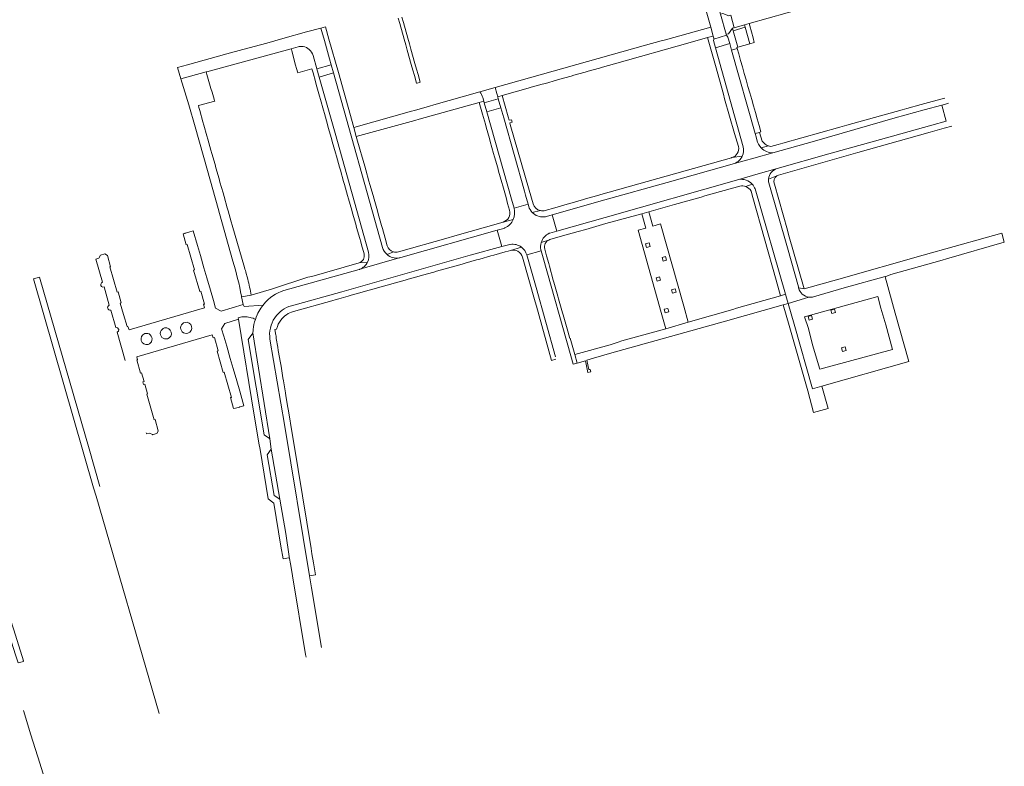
# Model space of a CAD drawing. Extents: x 152048 to 156914, y 461460 to 468786.
# Tile 149 of 256: x 156360 to 156765, y 462986 to 463293. Entities that reach past the tile are written whole.
import ezdxf

# ---------------------------------------------------------------- set-up
doc = ezdxf.new("R2010")
doc.units = 0
doc.header["$LTSCALE"] = 0.75
for name, color, linetype, lineweight in [('B-RO-VH-VERHARDING_ASFALT-GV', 251, 'CONTINUOUS', 18), ('B-RO-VH-VERHARDING_BETONSTRAATSTEEN-GV', 251, 'CONTINUOUS', 18), ('B-RO-VH-VERHARDING_SIERBESTRATING-GV', 251, 'CONTINUOUS', 18), ('B-RO-VH-VERHARDING_TEGEL-GV', 251, 'CONTINUOUS', 18)]:
    doc.layers.add(name, color=color, linetype=linetype, lineweight=lineweight)

msp = doc.modelspace()

# ---------------------------------------------------------------- linework, layer by layer
at = {"layer": 'B-RO-VH-VERHARDING_ASFALT-GV'}
msp.add_lwpolyline([(156661.703, 463236.337), (156653.774, 463234.094), (156626.057, 463226.307), (156600.477, 463219.182), (156578.723, 463212.995), (156580.629, 463206.296), (156600.589, 463211.943), (156655.502, 463227.57), (156655.523, 463227.574), (156663.547, 463229.857), (156671.28, 463232.056), (156692.563, 463238.082), (156718.835, 463245.426), (156735.007, 463249.885), (156740.951, 463251.543), (156739.119, 463258.14), (156731.897, 463256.165), (156719.969, 463252.852), (156686.639, 463243.364), (156669.525, 463238.553)], close=True, dxfattribs=at)
for points in [[(156563.048, 463215.775, -0.1768196), (156562.693, 463211.053)], [(156570.521, 463213.959, -0.1230317), (156569.082, 463216.475)], [(156575.275, 463212.145, -0.2241792), (156570.521, 463213.959)], [(156576.467, 463212.353, -0.0454217), (156575.385, 463212.15)], [(156559.09, 463207.543, -0.0566533), (156558.291, 463207.256)], [(156562.693, 463211.053, -0.1814076), (156559.259, 463207.624)], [(156574.209, 463201.581, -0.2182122), (156577.561, 463205.392)], [(156561.514, 463200.833, -0.2019569), (156566.059, 463199.697)], [(156566.059, 463199.697, -0.1650575), (156568.251, 463196.484)], [(156574.071, 463198.637, -0.1229466), (156574.209, 463201.581)], [(156499.551, 463190.605, -0.0162965), (156499.295, 463190.511)], [(156468.336, 463181.89, 0.1495237), (156460.109, 463176.24)], [(156464.579, 463170.644, -0.1771557), (156471.442, 463175.562)], [(156462.595, 463161.801, -0.1911076), (156464.579, 463170.644)], [(156455.861, 463167.168, 0.0294242), (156455.701, 463166.079)], [(156456.001, 463167.87, 0.0454798), (156455.861, 463167.168)], [(156456.275, 463168.935, 0.0302208), (156456.001, 463167.87)], [(156455.701, 463166.079, 0.0309694), (156455.625, 463165.302)]]:
    msp.add_lwpolyline(points, format="xyb", dxfattribs=at)
for points in [[(156569.082, 463216.475), (156568.825, 463217.382), (156563.048, 463215.775)], [(156575.385, 463212.15), (156575.275, 463212.145)], [(156577.77, 463205.487), (156580.629, 463206.296), (156578.723, 463212.995), (156576.467, 463212.353)], [(156558.291, 463207.256), (156556.115, 463206.639), (156558.085, 463199.945), (156560.823, 463200.698), (156561.311, 463200.803), (156561.514, 463200.833)], [(156559.259, 463207.624), (156559.09, 463207.543)], [(156471.442, 463175.562), (156492.225, 463181.338), (156545.017, 463196.352), (156558.085, 463199.945), (156556.115, 463206.639), (156516.453, 463195.39), (156516.018, 463195.298), (156515.694, 463195.235), (156499.551, 463190.605)], [(156577.561, 463205.392), (156577.77, 463205.487)], [(156568.251, 463196.484), (156574.205, 463198.161), (156574.071, 463198.637)], [(156392.58, 463101.224), (156388.122, 463116.693), (156367.752, 463187.382), (156365.193, 463186.644), (156389.988, 463100.674), (156390.989, 463097.226), (156416.928, 463007.811)], [(156499.295, 463190.511), (156468.336, 463181.89)], [(156460.109, 463176.24), (156459.734, 463175.804), (156459.684, 463175.737), (156459.642, 463175.681), (156458.805, 463174.546), (156458, 463173.27), (156457.614, 463172.568), (156457.276, 463171.844), (156456.898, 463170.906), (156456.587, 463169.99), (156456.586, 463169.977), (156456.275, 463168.935)], [(156455.625, 463165.302), (156455.585, 463164.524), (156455.583, 463164.42), (156462.503, 463120.751), (156463.142, 463116.52), (156466.6, 463095.92), (156469.054, 463081.89), (156470.493, 463072.338), (156470.602, 463071.618), (156470.992, 463069.417), (156471.819, 463064.546), (156471.844, 463064.396), (156471.848, 463064.372), (156477.248, 463032.088), (156477.432, 463030.989)], [(156483.763, 463034.948), (156479.628, 463059.526), (156478.8, 463064.467), (156468.523, 463126.688), (156462.595, 463161.801)], [(156371.072, 462977.172), (156367.87, 462987.314), (156364.202, 462998.934), (156361.08, 463008.937)]]:
    msp.add_lwpolyline(points, dxfattribs=at)
at = {"layer": 'B-RO-VH-VERHARDING_BETONSTRAATSTEEN-GV'}
for points in [[(156645.027, 463286.574), (156645.268, 463285.714), (156645.208, 463285.305), (156650.529, 463286.889), (156650.404, 463287.333), (156648.078, 463295.637), (156640.796, 463321.46), (156635.644, 463320.008), (156637.501, 463313.39), (156644, 463290.233)], [(156652.224, 463295.137), (156651.458, 463294.929), (156648.936, 463295.867), (156648.078, 463295.637), (156650.404, 463287.333), (156651.246, 463287.559), (156652.909, 463289.756), (156653.635, 463289.961)], [(156650.529, 463286.889), (156651.058, 463286.148), (156651.817, 463283.484), (156652.557, 463280.828), (156654.901, 463281.464), (156654.773, 463281.917), (156655.105, 463282.011), (156653.183, 463288.788), (156652.909, 463289.756), (156651.246, 463287.559), (156650.404, 463287.333)], [(156660.059, 463283.416), (156658.109, 463290.195), (156653.183, 463288.788), (156655.105, 463282.011)], [(156659.78, 463291.692), (156657.835, 463291.144), (156658.109, 463290.195), (156660.059, 463283.416), (156661.901, 463283.938), (156661.397, 463285.791), (156660.054, 463290.729)], [(156645.208, 463285.305), (156645.128, 463284.767), (156645.968, 463281.755), (156651.817, 463283.484), (156651.058, 463286.148), (156650.529, 463286.889)], [(156482.838, 463269.708), (156488.744, 463271.442), (156487.816, 463274.745), (156481.872, 463273.127)], [(156557.6, 463257.059), (156556.575, 463260.684), (156550.81, 463259.052), (156551.827, 463255.456)], [(156558.783, 463252.879), (156557.6, 463257.059), (156551.827, 463255.456), (156562.018, 463219.417), (156563.048, 463215.775), (156568.825, 463217.382), (156567.788, 463221.049), (156567.323, 463222.694)], [(156685.845, 463159.457), (156688.854, 463149.439), (156718.858, 463157.577), (156716.09, 463167.79), (156714.001, 463174.559), (156712.73, 463179.399), (156682.627, 463171.057), (156684.192, 463166.168)], [(156685.845, 463159.457), (156684.192, 463166.168), (156682.627, 463171.057), (156712.73, 463179.399), (156714.001, 463174.559), (156716.09, 463167.79), (156718.858, 463157.577), (156688.854, 463149.439)], [(156684.471, 463169.66), (156684.074, 463171.107), (156685.52, 463171.504), (156685.917, 463170.057)], [(156694.938, 463174.196), (156695.335, 463172.75), (156693.889, 463172.353), (156693.492, 463173.799)], [(156455.583, 463164.42), (156455.527, 463164.281), (156453.66, 463161.732), (156460.157, 463122.476), (156462.396, 463120.909), (156462.503, 463120.751)], [(156697.833, 463158.226), (156699.279, 463158.623), (156699.676, 463157.176), (156698.23, 463156.779)]]:
    msp.add_lwpolyline(points, close=True, dxfattribs=at)
for points in [[(156652.224, 463295.137), (156653.635, 463289.961), (156657.835, 463291.144), (156659.78, 463291.692), (156683.218, 463298.283)], [(156480.318, 463278.627), (156481.872, 463273.127), (156487.816, 463274.745), (156487.121, 463277.221), (156484.987, 463284.742), (156483.529, 463289.882), (156477.689, 463288.275), (156467.872, 463285.573), (156461.267, 463283.706), (156451.414, 463281.004), (156444.783, 463279.284), (156428.627, 463274.799), (156424.519, 463273.666), (156425.958, 463268.944), (156436.298, 463271.787), (156436.614, 463271.874), (156471.311, 463281.349)], [(156471.311, 463281.349), (156474.144, 463282.12)], [(156663.027, 463243.887), (156662.684, 463245.168), (156662.32, 463246.448), (156652.557, 463280.828), (156651.817, 463283.484), (156645.968, 463281.755), (156657.352, 463241)], [(156488.744, 463271.442), (156482.838, 463269.708), (156489.352, 463246.649), (156503.098, 463197.638)], [(156508.912, 463199.615), (156488.744, 463271.442)], [(156550.188, 463261.251), (156550.6, 463259.795), (156550.81, 463259.052), (156556.575, 463260.684), (156556.309, 463261.623), (156555.955, 463262.875), (156555.241, 463265.401), (156548.965, 463263.609)], [(156653.774, 463234.094), (156661.703, 463236.337), (156669.525, 463238.553)], [(156671.28, 463232.056), (156663.547, 463229.857), (156655.523, 463227.574)], [(156662.315, 463223.638), (156674.763, 463180.309), (156675.19, 463178.824), (156675.841, 463176.537), (156684.402, 463179.142)], [(156680.065, 463183.354), (156675.556, 463199.427), (156667.867, 463226.108)], [(156429.133, 463205.846), (156427.679, 463205.425), (156427.528, 463205.381), (156426.834, 463205.182), (156428.138, 463200.612), (156428.516, 463200.746), (156431.533, 463190.334), (156431.155, 463190.201), (156433.669, 463181.486), (156434.075, 463181.596), (156435.612, 463176.284), (156435.207, 463176.174), (156435.596, 463174.726), (156404.594, 463165.655), (156404.147, 463167.088), (156403.763, 463167.014), (156402.314, 463172.022), (156402.254, 463172.004), (156400.897, 463176.674), (156401.375, 463176.813), (156400.066, 463181.261), (156399.687, 463181.127), (156396.641, 463191.531), (156397.01, 463191.662), (156395.7, 463196.276), (156394.64, 463196.899), (156392.798, 463196.382), (156392.787, 463196.362), (156392.169, 463195.175), (156390.916, 463194.792), (156393.692, 463185.227)], [(156411.638, 463123.336), (156411.746, 463122.94), (156411.779, 463122.821), (156413.052, 463123.202), (156414.301, 463122.547), (156414.308, 463122.522), (156416.113, 463123.146), (156416.626, 463124.098), (156415.284, 463128.793), (156414.886, 463128.654), (156411.845, 463139.193), (156412.24, 463139.301), (156411.069, 463143.307), (156410.55, 463143.156), (156410.236, 463144.232), (156410.754, 463144.384), (156409.715, 463147.94), (156409.32, 463147.832), (156407.748, 463153.27), (156408.124, 463153.372), (156407.797, 463154.578), (156438.826, 463163.626), (156439.214, 463162.341), (156439.727, 463162.482), (156441.299, 463157.045), (156440.805, 463156.879), (156443.337, 463148.139), (156443.779, 463148.228), (156446.714, 463137.887), (156446.338, 463137.785), (156447.606, 463133.233), (156448.425, 463133.459), (156449.978, 463133.887), (156450.15, 463133.934), (156451.85, 463134.434), (156450.139, 463140.404), (156448.92, 463144.657), (156447.451, 463149.698), (156446.24, 463153.907), (156444.775, 463158.912), (156443.574, 463163.103), (156442.689, 463166.033), (156443.946, 463168.308), (156449.589, 463170.012), (156449.476, 463170.604), (156450.96, 463170.977), (156451.471, 463171.021), (156452.24, 463171.039), (156452.623, 463171.026), (156453.263, 463170.973), (156453.769, 463170.901), (156454.396, 463170.777), (156454.889, 463170.648), (156455.623, 463170.408), (156456.098, 463170.217), (156456.587, 463169.99), (156456.898, 463170.906), (156457.276, 463171.844), (156457.614, 463172.568), (156458, 463173.27), (156458.805, 463174.546), (156459.642, 463175.681), (156459.684, 463175.737), (156459.734, 463175.804), (156451.898, 463175.301), (156451.607, 463176.105), (156442.436, 463173.321), (156440.224, 463174.564), (156439.314, 463177.684), (156438.133, 463181.969), (156438.066, 463182.008), (156436.634, 463187.007), (156435.432, 463191.182), (156433.973, 463196.225), (156432.78, 463200.367), (156431.015, 463206.379), (156429.133, 463205.846)], [(156499.551, 463190.605), (156515.694, 463195.235)], [(156587.365, 463151.483), (156586.37, 463155.014), (156575.004, 463195.329), (156574.205, 463198.161), (156568.251, 463196.484), (156569.082, 463193.644), (156572.183, 463183.045), (156580.137, 463154.573)], [(156689.776, 463142.458), (156725.594, 463152.584), (156719.961, 463172.519), (156715.827, 463187.514), (156715.8, 463187.615), (156698.971, 463182.958), (156686.277, 463179.252)], [(156394.285, 463183.316), (156396.442, 463175.8)], [(156684.402, 463179.142), (156675.841, 463176.537), (156678.271, 463167.986), (156685.841, 463141.346), (156689.776, 463142.458)], [(156397.021, 463173.823), (156399.113, 463166.59), (156399.889, 463166.493), (156400.36, 463165.87), (156400.258, 463165.128), (156399.668, 463164.671), (156403.038, 463153.025)]]:
    msp.add_lwpolyline(points, dxfattribs=at)
for points in [[(156474.144, 463282.12, -0.1020596), (156476.182, 463282.238)], [(156476.182, 463282.238, -0.2957251), (156480.318, 463278.627)], [(156548.965, 463263.609, -0.1158464), (156550.188, 463261.251)], [(156664.793, 463240.525, -0.1474651), (156663.027, 463243.887)], [(156657.352, 463241, -0.1666314), (156657, 463237.183)], [(156669.525, 463238.553, -0.202869), (156664.793, 463240.525)], [(156657, 463237.183, -0.1961999), (156653.774, 463234.094)], [(156667.792, 463227.746, -0.2910831), (156671.28, 463232.056)], [(156655.523, 463227.574, -0.2485394), (156661.087, 463225.593)], [(156667.867, 463226.108, -0.0799756), (156667.792, 463227.746)], [(156661.087, 463225.593, -0.0920569), (156662.315, 463223.638)], [(156510.766, 463196.667, -0.1465881), (156508.912, 463199.615)], [(156503.098, 463197.638, -0.1840116), (156502.752, 463193.519)], [(156515.694, 463195.235, -0.221628), (156510.766, 463196.667)], [(156502.752, 463193.519, -0.1937811), (156499.551, 463190.605)], [(156393.692, 463185.227, 1.0145501), (156394.285, 463183.316)], [(156680.155, 463182.909, -0.0220256), (156680.065, 463183.354)], [(156684.402, 463179.142, -0.3087084), (156680.155, 463182.909)], [(156686.277, 463179.252, -0.0938877), (156684.402, 463179.142)], [(156396.442, 463175.8, 0.9231863), (156397.021, 463173.823)], [(156428.79, 463164.296, -1.047516), (156427.634, 463168.737)], [(156427.634, 463168.737, -0.9624217), (156428.79, 463164.296)], [(156412.41, 463159.677, -0.9536934), (156411.056, 463164.106)], [(156411.056, 463164.106, -1.0151602), (156412.41, 463159.677)], [(156420.375, 463161.993, -1.0361605), (156419.238, 463166.424)], [(156419.238, 463166.424, -0.9643716), (156420.375, 463161.993)]]:
    msp.add_lwpolyline(points, format="xyb", dxfattribs=at)
at = {"layer": 'B-RO-VH-VERHARDING_SIERBESTRATING-GV'}
for points in [[(156427.634, 463168.737, 1.047516), (156428.79, 463164.296)], [(156428.79, 463164.296, 0.9624217), (156427.634, 463168.737)], [(156411.056, 463164.106, 0.9536934), (156412.41, 463159.677)], [(156412.41, 463159.677, 1.0151602), (156411.056, 463164.106)], [(156419.238, 463166.424, 1.0361605), (156420.375, 463161.993)], [(156420.375, 463161.993, 0.9643716), (156419.238, 463166.424)]]:
    msp.add_lwpolyline(points, format="xyb", dxfattribs=at)
at = {"layer": 'B-RO-VH-VERHARDING_TEGEL-GV'}
for points in [[(156515.353, 463293.948), (156515.99, 463291.683), (156517.8, 463285.25), (156518.436, 463282.99), (156519.071, 463280.73), (156520.722, 463274.863), (156521.363, 463272.58), (156522.005, 463270.298), (156522.892, 463267.145), (156523.111, 463267.206), (156524.178, 463267.502), (156524.409, 463267.567), (156523.515, 463270.739), (156522.881, 463272.992), (156522.246, 463275.246), (156520.586, 463281.143), (156519.949, 463283.405), (156519.312, 463285.667), (156517.495, 463292.118), (156516.858, 463294.38)], [(156510.816, 463200.308), (156509.946, 463203.404), (156508.839, 463207.342), (156508.475, 463208.638), (156507.143, 463213.374), (156506.782, 463214.659), (156505.42, 463219.502), (156505.025, 463220.908), (156503.708, 463225.541), (156503.327, 463226.873), (156501.984, 463231.58), (156501.587, 463232.973), (156500.256, 463237.638), (156499.862, 463239.018), (156498.072, 463245.293), (156497.104, 463248.932), (156490.728, 463271.555), (156486.863, 463285.266), (156485.416, 463290.402), (156483.529, 463289.882), (156484.987, 463284.742), (156487.121, 463277.221), (156487.816, 463274.745), (156488.744, 463271.442), (156508.912, 463199.615)], [(156657.352, 463241), (156645.968, 463281.755), (156645.128, 463284.767), (156645.208, 463285.305), (156645.268, 463285.714), (156645.027, 463286.574), (156642.73, 463285.924), (156645.995, 463274.467), (156649.192, 463262.621)], [(156474.144, 463282.12), (156471.311, 463281.349), (156471.409, 463281.004), (156471.534, 463280.45), (156473.139, 463274.654), (156473.542, 463273.199), (156474.023, 463271.464), (156479.847, 463273.085), (156480.303, 463271.442), (156481.307, 463267.819), (156481.651, 463266.58), (156482.955, 463261.879), (156483.332, 463260.518), (156484.564, 463256.079), (156484.961, 463254.646), (156486.237, 463250.16), (156486.573, 463248.975), (156487.875, 463244.388), (156488.225, 463243.153), (156489.546, 463238.497), (156489.916, 463237.197), (156491.213, 463232.623), (156491.578, 463231.336), (156492.887, 463226.716), (156493.241, 463225.467), (156494.517, 463220.962), (156494.895, 463219.628), (156496.225, 463214.936), (156496.595, 463213.63), (156497.857, 463209.174), (156498.248, 463207.796), (156499.537, 463203.247), (156499.934, 463201.847), (156500.273, 463200.65), (156501.314, 463196.971)], [(156503.098, 463197.638), (156489.352, 463246.649), (156482.838, 463269.708), (156481.872, 463273.127), (156480.318, 463278.627)], [(156452.107, 463191.272), (156446.995, 463208.806), (156446.643, 463210.051), (156445.336, 463214.679), (156444.982, 463215.93), (156443.672, 463220.569), (156443.272, 463221.985), (156442.004, 463226.472), (156441.634, 463227.781), (156440.36, 463232.29), (156439.975, 463233.654), (156438.68, 463238.235), (156438.293, 463239.607), (156437.001, 463244.18), (156436.638, 463245.464), (156435.298, 463249.968), (156434.893, 463251.328), (156433.671, 463255.909), (156433.333, 463257.174), (156433.124, 463257.957), (156439.871, 463259.797), (156439.79, 463260.086), (156439.374, 463261.567), (156438.764, 463263.517), (156438.31, 463265.018), (156438.263, 463265.005), (156436.611, 463270.788), (156436.298, 463271.787), (156425.958, 463268.944), (156429.228, 463258.216), (156431.775, 463249.266), (156436.818, 463231.292), (156441.203, 463215.662), (156441.81, 463213.502), (156447.297, 463193.942)], [(156520.89, 463255.617), (156497.104, 463248.932), (156498.072, 463245.293), (156522.252, 463251.856), (156524.047, 463252.427), (156548.747, 463259.27), (156550.6, 463259.795), (156550.188, 463261.251)], [(156548.965, 463263.609), (156530.08, 463258.216), (156528.31, 463257.76), (156522.021, 463255.944), (156520.89, 463255.617)], [(156563.048, 463215.775), (156562.018, 463219.417), (156551.827, 463255.456), (156550.81, 463259.052), (156550.6, 463259.795), (156548.747, 463259.27), (156550.103, 463254.439), (156551.254, 463250.34), (156551.625, 463249.019), (156552.928, 463244.379), (156553.276, 463243.141), (156554.653, 463238.234), (156555.033, 463236.88), (156556.308, 463232.339), (156556.705, 463230.924), (156558.008, 463226.281), (156558.368, 463225.002), (156559.739, 463220.117), (156560.1, 463218.832), (156560.416, 463217.707), (156561.208, 463214.883)], [(156561.948, 463252.161), (156560.977, 463251.917), (156560.604, 463253.293), (156558.198, 463262.156), (156556.309, 463261.623), (156556.575, 463260.684), (156557.6, 463257.059), (156558.783, 463252.879), (156567.323, 463222.694), (156567.788, 463221.049), (156568.825, 463217.382), (156569.082, 463216.475)], [(156649.192, 463262.621), (156649.725, 463260.736), (156649.73, 463260.737), (156653.754, 463246.496), (156655.417, 463241.064)], [(156740.212, 463260.882), (156740.153, 463261.076), (156730.656, 463258.379), (156724.679, 463256.735), (156722.855, 463256.259), (156699.97, 463249.965), (156697.067, 463249.119), (156673.612, 463242.536), (156671.757, 463242.001), (156668.705, 463241.158)], [(156669.525, 463238.553), (156686.639, 463243.364), (156719.969, 463252.852), (156731.897, 463256.165), (156739.119, 463258.14), (156741.609, 463258.865), (156741.866, 463258.957)], [(156570.861, 463217.547), (156569.218, 463223.208), (156561.481, 463250.138), (156561.277, 463250.847), (156562.244, 463251.139), (156561.948, 463252.161)], [(156740.951, 463251.543), (156735.007, 463249.885), (156718.835, 463245.426), (156692.563, 463238.082), (156671.28, 463232.056)], [(156671.917, 463229.335), (156704.517, 463238.674), (156734.287, 463247.018), (156740.131, 463248.654), (156743.164, 463249.502)], [(156665.198, 463243.359), (156664.049, 463246.938), (156662.32, 463246.448), (156662.684, 463245.168), (156663.027, 463243.887)], [(156667.753, 463241.378), (156664.793, 463240.525)], [(156664.793, 463240.525), (156667.753, 463241.378)], [(156657, 463237.183), (156652.684, 463236.542), (156652.536, 463236.499), (156598.816, 463221.355), (156597.577, 463221.001), (156592.902, 463219.664), (156591.633, 463219.301), (156586.999, 463217.975), (156585.836, 463217.643), (156581.197, 463216.316), (156579.828, 463215.924), (156575.853, 463214.787)], [(156652.684, 463236.542), (156657, 463237.183)], [(156576.467, 463212.353), (156578.723, 463212.995), (156600.477, 463219.182), (156626.057, 463226.307), (156653.774, 463234.094)], [(156655.523, 463227.574), (156655.502, 463227.57), (156600.589, 463211.943), (156580.629, 463206.296)], [(156667.792, 463227.746), (156671.22, 463228.993)], [(156671.22, 463228.993), (156667.792, 463227.746)], [(156574.209, 463201.581), (156577.608, 463202.73), (156577.689, 463202.758), (156577.815, 463202.798), (156583.046, 463204.293), (156589.432, 463206.118), (156592.547, 463207.008), (156594.022, 463207.429), (156600.842, 463209.378), (156615.584, 463213.477), (156618.457, 463214.29), (156629.113, 463217.288), (156640.127, 463220.309), (156641.535, 463220.76), (156655.993, 463224.852)], [(156661.087, 463225.593), (156658.455, 463224.622)], [(156658.455, 463224.622), (156661.087, 463225.593)], [(156660.573, 463222.805), (156661.305, 463220.191), (156670.863, 463186.061), (156672.644, 463179.703), (156674.763, 463180.309), (156662.315, 463223.638)], [(156667.867, 463226.108), (156675.556, 463199.427), (156680.065, 463183.354)], [(156682.404, 463182.537), (156676.069, 463204.839), (156675.594, 463206.634), (156670.213, 463225.642)], [(156570.521, 463213.959), (156573.927, 463214.732)], [(156573.927, 463214.732), (156570.521, 463213.959)], [(156575.275, 463212.145), (156575.385, 463212.15)], [(156562.693, 463211.053), (156558.503, 463210.036), (156537.677, 463204.074), (156535.91, 463203.539), (156515.419, 463197.732)], [(156556.115, 463206.639), (156558.291, 463207.256)], [(156558.503, 463210.036), (156562.693, 463211.053)], [(156559.09, 463207.543), (156559.259, 463207.624)], [(156515.694, 463195.235), (156516.018, 463195.298), (156516.453, 463195.39), (156556.115, 463206.639)], [(156580.629, 463206.296), (156577.77, 463205.487), (156577.561, 463205.392)], [(156739.29, 463194.365), (156740.969, 463194.93), (156764.827, 463201.744), (156763.761, 463205.456), (156760.441, 463204.525), (156756.972, 463203.552), (156731.495, 463196.409), (156696.741, 463186.542), (156682.404, 463182.537), (156680.155, 463182.909)], [(156561.514, 463200.833), (156561.311, 463200.803), (156560.823, 463200.698), (156558.085, 463199.945), (156545.017, 463196.352), (156492.225, 463181.338), (156471.442, 463175.562)], [(156472.281, 463173.251), (156488.081, 463177.658), (156489.847, 463178.163), (156490.877, 463178.452), (156494.758, 463179.54), (156495.988, 463179.885), (156500.481, 463181.145), (156501.851, 463181.529), (156506.465, 463182.823), (156507.758, 463183.185), (156512.308, 463184.461), (156513.698, 463184.85), (156518.223, 463186.119), (156519.459, 463186.466), (156524.053, 463187.754), (156525.41, 463188.134), (156529.975, 463189.419), (156531.155, 463189.753), (156535.721, 463191.046), (156537.129, 463191.444), (156541.703, 463192.739), (156542.982, 463193.1), (156547.617, 463194.412), (156548.94, 463194.786), (156553.479, 463196.071), (156554.774, 463196.437), (156559.326, 463197.726), (156560.561, 463198.075), (156561.524, 463198.348), (156566.059, 463199.697)], [(156566.059, 463199.697), (156561.524, 463198.348)], [(156577.608, 463202.73), (156574.209, 463201.581)], [(156513.36, 463197.826), (156510.766, 463196.667)], [(156510.766, 463196.667), (156513.36, 463197.826)], [(156566.582, 463195.515), (156571.726, 463177.209), (156572.224, 463175.439)], [(156580.137, 463154.573), (156572.183, 463183.045), (156569.082, 463193.644), (156568.251, 463196.484)], [(156574.071, 463198.637), (156574.205, 463198.161), (156575.004, 463195.329), (156586.37, 463155.014)], [(156586.37, 463155.014), (156587.365, 463151.483), (156589.063, 463151.959), (156588.053, 463155.491), (156586.105, 463162.192), (156586.025, 463162.167), (156585.173, 463165.147), (156584.915, 463166.05), (156583.257, 463171.849), (156583.022, 463172.672), (156581.365, 463178.469), (156581.078, 463179.473), (156579.447, 463185.268), (156579.201, 463186.155), (156577.603, 463191.927), (156577.308, 463192.991), (156576.45, 463196.092), (156575.665, 463198.926)], [(156502.752, 463193.519), (156499.233, 463193.226), (156479.768, 463187.66), (156478.153, 463187.301), (156463.685, 463182.547), (156454.894, 463179.891), (156454.879, 463180.001)], [(156499.233, 463193.226), (156502.752, 463193.519)], [(156686.277, 463179.252), (156698.971, 463182.958), (156715.8, 463187.615), (156715.827, 463187.514), (156718.07, 463188.425), (156739.29, 463194.365)], [(156453.428, 463186.481), (156453.168, 463187.474), (156452.798, 463188.885)], [(156468.336, 463181.89), (156499.295, 463190.511)], [(156309.816, 463184.625), (156310.615, 463182.041), (156312.304, 463176.585), (156320.331, 463151.333), (156340.703, 463086.111), (156351.765, 463051.441), (156355.441, 463039.748), (156357.892, 463031.89), (156358.901, 463028.612), (156361.111, 463029.193), (156361.039, 463029.416), (156361.182, 463029.461), (156357.189, 463042.23), (156353.844, 463052.298), (156343.042, 463086.887), (156314.008, 463179.853), (156313.031, 463182.833), (156312.176, 463185.44)], [(156680.155, 463182.909), (156682.404, 463182.537)], [(156450.864, 463179.491), (156450.918, 463179.245), (156454.879, 463180.001)], [(156454.879, 463180.001), (156450.918, 463179.245), (156451.617, 463176.108), (156451.607, 463176.105), (156451.898, 463175.301), (156459.734, 463175.804), (156460.109, 463176.24)], [(156572.224, 463175.439), (156578.511, 463153.066), (156580.31, 463153.573)], [(156456.275, 463168.935), (156456.586, 463169.977), (156456.587, 463169.99), (156456.098, 463170.217), (156455.623, 463170.408), (156454.889, 463170.648), (156454.396, 463170.777), (156453.769, 463170.901), (156453.263, 463170.973), (156452.623, 463171.026), (156452.24, 463171.039), (156451.471, 463171.021), (156450.96, 463170.977), (156449.476, 463170.604), (156449.589, 463170.012), (156456.139, 463130.512), (156456.14, 463130.502), (156456.543, 463128.26), (156458.043, 463119.052), (156458.044, 463119.041), (156458.516, 463116.393), (156461.824, 463096.145), (156464.237, 463094.283), (156467.115, 463076.57), (156467.952, 463071.457)], [(156467.952, 463071.457), (156470.285, 463071.862), (156470.506, 463072.156), (156470.602, 463071.618), (156470.493, 463072.338), (156469.054, 463081.89), (156466.6, 463095.92), (156464.269, 463097.555), (156461.491, 463114.291), (156463.142, 463116.52), (156462.503, 463120.751), (156462.396, 463120.909), (156460.157, 463122.476), (156453.66, 463161.732), (156455.527, 463164.281), (156455.583, 463164.42), (156455.585, 463164.524), (156455.625, 463165.302)], [(156465.067, 463163.528), (156464.56, 463165.781), (156465.333, 463166.009)], [(156462.595, 463161.801), (156468.523, 463126.688), (156478.8, 463064.467), (156481.317, 463064.89), (156480.492, 463069.732), (156479.877, 463073.527), (156479.521, 463075.717), (156472.463, 463119.079), (156471.789, 463123.062), (156470.215, 463132.39), (156469.998, 463133.676), (156469.179, 463138.53), (156468.969, 463139.776), (156468.149, 463144.633), (156467.929, 463145.935), (156467.127, 463150.691), (156466.892, 463152.08), (156466.027, 463157.211), (156465.808, 463158.506), (156465.204, 463162.087)]]:
    msp.add_lwpolyline(points, dxfattribs=at)
for points in [[(156635.539, 463283.909), (156642.73, 463285.924), (156645.027, 463286.574), (156644, 463290.233), (156625.432, 463285.074), (156623.66, 463284.585), (156617.096, 463282.774), (156555.241, 463265.401), (156555.955, 463262.875), (156556.309, 463261.623), (156558.198, 463262.156), (156568.832, 463265.125), (156570.131, 463265.488), (156574.604, 463266.737), (156575.938, 463267.11), (156580.517, 463268.396), (156581.861, 463268.775), (156586.49, 463270.079), (156587.715, 463270.424), (156592.342, 463271.728), (156593.573, 463272.075), (156598.178, 463273.373), (156599.466, 463273.736), (156604.435, 463275.21)], [(156658.568, 463268.537), (156657.809, 463271.213), (156657.05, 463273.889), (156656.291, 463276.565), (156655.532, 463279.241), (156654.901, 463281.464), (156652.557, 463280.828), (156662.32, 463246.448), (156664.049, 463246.938), (156664.64, 463247.128), (156663.881, 463249.805), (156663.122, 463252.481), (156662.363, 463255.157), (156661.604, 463257.833), (156660.845, 463260.509), (156660.086, 463263.185), (156659.327, 463265.861)], [(156632.867, 463175.42), (156623.342, 463209.259), (156620.168, 463208.333), (156618.457, 463214.29), (156615.584, 463213.477), (156617.265, 463207.521), (156614.092, 463206.654), (156623.607, 463172.834), (156625.495, 463166.125), (156634.716, 463168.85)], [(156617.172, 463201.062), (156618.618, 463201.458), (156619.016, 463200.012), (156617.57, 463199.616)], [(156623.982, 463195.43), (156625.428, 463195.828), (156625.826, 463194.382), (156624.38, 463193.984)], [(156621.53, 463187.132), (156622.976, 463187.53), (156623.373, 463186.084), (156621.928, 463185.686)], [(156673.827, 463175.929), (156675.841, 463176.537), (156675.19, 463178.824), (156674.763, 463180.309), (156672.644, 463179.703), (156654.564, 463174.544), (156653.036, 463174.065), (156634.716, 463168.85), (156625.495, 463166.125), (156607.387, 463161.115), (156605.859, 463160.606), (156602.566, 463159.556), (156588.053, 463155.491), (156589.063, 463151.959), (156592.421, 463152.954), (156593.475, 463148.093), (156594.625, 463148.421), (156594.356, 463149.345), (156593.83, 463149.283), (156592.997, 463153.125), (156595.758, 463153.943), (156602.264, 463155.869), (156650.033, 463169.293)], [(156627.916, 463182.196), (156629.362, 463182.594), (156629.759, 463181.148), (156628.314, 463180.75)], [(156675.841, 463176.537), (156673.827, 463175.929), (156676.267, 463167.418), (156683.898, 463140.556), (156686.355, 463131.628), (156692.282, 463133.31), (156689.776, 463142.458), (156685.841, 463141.346), (156678.271, 463167.986)], [(156624.854, 463174.119), (156626.3, 463174.516), (156626.698, 463173.07), (156625.252, 463172.673)]]:
    msp.add_lwpolyline(points, close=True, dxfattribs=at)
for points in [[(156476.182, 463282.238, 0.1020596), (156474.144, 463282.12)], [(156480.318, 463278.627, 0.2957251), (156476.182, 463282.238)], [(156550.188, 463261.251, 0.1158464), (156548.965, 463263.609)], [(156663.027, 463243.887, 0.1474651), (156664.793, 463240.525)], [(156655.417, 463241.064, -0.3916062), (156652.684, 463236.542)], [(156657, 463237.183, 0.1666314), (156657.352, 463241)], [(156664.793, 463240.525, 0.202869), (156669.525, 463238.553)], [(156667.753, 463241.378, -0.1684666), (156665.198, 463243.359)], [(156668.705, 463241.158, -0.0506293), (156667.753, 463241.378)], [(156653.774, 463234.094, 0.1961999), (156657, 463237.183)], [(156671.28, 463232.056, 0.2910831), (156667.792, 463227.746)], [(156661.087, 463225.593, 0.2485394), (156655.523, 463227.574)], [(156667.792, 463227.746, 0.0799756), (156667.867, 463226.108)], [(156670.213, 463225.642, -0.3547945), (156671.22, 463228.993)], [(156671.22, 463228.993, -0.0720457), (156671.917, 463229.335)], [(156655.993, 463224.852, -0.1454311), (156658.455, 463224.622)], [(156658.455, 463224.622, -0.1649177), (156660.573, 463222.805)], [(156662.315, 463223.638, 0.0920569), (156661.087, 463225.593)], [(156562.693, 463211.053, 0.1768196), (156563.048, 463215.775)], [(156569.082, 463216.475, 0.1230317), (156570.521, 463213.959)], [(156573.927, 463214.732, -0.2732414), (156570.861, 463217.547)], [(156561.208, 463214.883, -0.4123677), (156558.503, 463210.036)], [(156570.521, 463213.959, 0.2241792), (156575.275, 463212.145)], [(156575.853, 463214.787, -0.1188913), (156573.927, 463214.732)], [(156575.385, 463212.15, 0.0454217), (156576.467, 463212.353)], [(156558.291, 463207.256, 0.0566533), (156559.09, 463207.543)], [(156559.259, 463207.624, 0.1814076), (156562.693, 463211.053)], [(156577.561, 463205.392, 0.2182122), (156574.209, 463201.581)], [(156508.912, 463199.615, 0.1465881), (156510.766, 463196.667)], [(156513.36, 463197.826, -0.2367671), (156510.816, 463200.308)], [(156566.059, 463199.697, 0.2019569), (156561.514, 463200.833)], [(156568.251, 463196.484, 0.1650575), (156566.059, 463199.697)], [(156574.209, 463201.581, 0.1229466), (156574.071, 463198.637)], [(156575.665, 463198.926, -0.3903247), (156577.608, 463202.73)], [(156501.314, 463196.971, -0.4126049), (156499.233, 463193.226)], [(156502.752, 463193.519, 0.1840116), (156503.098, 463197.638)], [(156510.766, 463196.667, 0.221628), (156515.694, 463195.235)], [(156515.419, 463197.732, -0.1321159), (156513.36, 463197.826)], [(156561.524, 463198.348, -0.413775), (156566.582, 463195.515)], [(156447.297, 463193.942, -0.0281728), (156450.864, 463179.491)], [(156452.798, 463188.885, 0.0122168), (156452.107, 463191.272)], [(156499.551, 463190.605, 0.1937811), (156502.752, 463193.519)], [(156499.295, 463190.511, 0.0162965), (156499.551, 463190.605)], [(156454.194, 463183.249, 0.009344), (156453.428, 463186.481)], [(156454.879, 463180.001, 0.0144759), (156454.194, 463183.249)], [(156680.065, 463183.354, 0.0220256), (156680.155, 463182.909)], [(156680.155, 463182.909, 0.3087084), (156684.402, 463179.142)], [(156460.109, 463176.24, -0.1495237), (156468.336, 463181.89)], [(156684.402, 463179.142, 0.0938877), (156686.277, 463179.252)], [(156471.442, 463175.562, 0.1771557), (156464.579, 463170.644)], [(156464.579, 463170.644, 0.1911076), (156462.595, 463161.801)], [(156467.066, 463169.701, -0.1644304), (156472.281, 463173.251)], [(156455.701, 463166.079, -0.0294242), (156455.861, 463167.168)], [(156455.861, 463167.168, -0.0454798), (156456.001, 463167.87)], [(156456.001, 463167.87, -0.0302208), (156456.275, 463168.935)], [(156465.333, 463166.009, -0.1048572), (156467.066, 463169.701)], [(156455.625, 463165.302, -0.0309694), (156455.701, 463166.079)], [(156465.204, 463162.087, -0.0242673), (156465.067, 463163.528)]]:
    msp.add_lwpolyline(points, format="xyb", dxfattribs=at)

doc.saveas('drawing.dxf')
